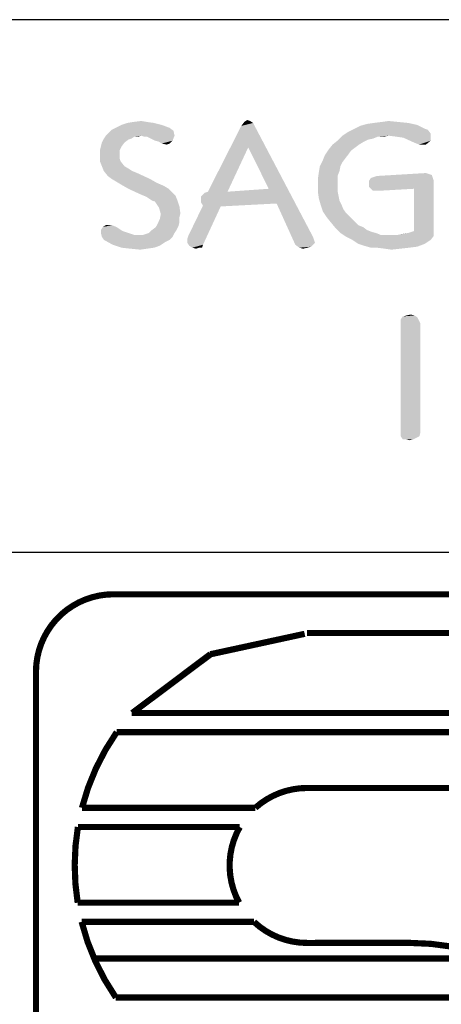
# Model space of a CAD drawing. Header units: inches. Extents: x -1.2 to 81.2, y -1.2 to 52.9.
# Tile 8 of 39: x 66.5 to 68.1, y 2.7 to 6.4. Entities that reach past the tile are written whole.
import ezdxf

# ---------------------------------------------------------------- set-up
doc = ezdxf.new("R2010")
doc.units = ezdxf.units.IN
doc.header["$LTSCALE"] = 4.4
doc.header["$MEASUREMENT"] = 0
doc.layers.get('0').update_dxf_attribs({"linetype": 'CONTINUOUS'})

msp = doc.modelspace()

# ---------------------------------------------------------------- linework, layer by layer
at = {"color": 2, "linetype": 'CONTINUOUS'}
for p, q in [((80, 6.4338), (66.4706, 6.4338)), ((80, 4.4118), (66.4706, 4.4118))]:
    msp.add_line(p, q, dxfattribs=at)
at = {"color": 2, "linetype": 'CONTINUOUS', "const_width": 0.0235}
for points in [[(66.8766, 4.2527, 0.414214), (66.5825, 3.9586)], [(66.889, 3.7292, 0.090232), (66.7571, 3.4421)], [(67.6119, 3.5174, 0.185008), (67.4154, 3.4421)], [(66.7417, 3.3692, 0.081879), (66.7409, 3.0821)], [(67.3565, 3.3692, 0.260579), (67.3539, 3.0821)], [(66.7559, 3.0092, 0.089982), (66.8857, 2.7221)], [(67.4103, 3.0092, 0.191374), (67.6122, 2.9292)], [(68.5727, 2.7221, 0.176612), (68.0048, 2.9292)]]:
    msp.add_lwpolyline(points, format="xyb", dxfattribs=at)
for points in [[(66.8766, 4.2527), (73.0544, 4.2527)], [(67.6028, 4.1026), (67.2441, 4.025)], [(67.2459, 4.025), (67.6028, 4.1026)], [(67.6119, 4.1056), (68.8872, 4.1056)], [(67.2441, 4.025), (66.9478, 3.802)], [(66.9478, 3.802), (67.2459, 4.025)], [(66.5825, 1.3115), (66.5825, 3.9586)], [(68.8872, 3.8021), (66.9459, 3.8021)], [(66.889, 3.7292), (68.8872, 3.7292)], [(68.8872, 3.5174), (67.6119, 3.5174)], [(67.4154, 3.4421), (66.7571, 3.4421)], [(66.7417, 3.3692), (67.3565, 3.3692)], [(67.3539, 3.0821), (66.7409, 3.0821)], [(66.7559, 3.0092), (67.4103, 3.0092)], [(67.6122, 2.9292), (68.0061, 2.9296)], [(66.7964, 2.8702), (68.3011, 2.8702)], [(68.5728, 2.7221), (66.8857, 2.7221)]]:
    msp.add_lwpolyline(points, dxfattribs=at)
at = {"color": 2, "linetype": 'CONTINUOUS'}
for points in [[(67.09, 6.0232), (66.87, 6.0158), (66.8849, 6.0232)], [(66.87, 6.0158), (67.09, 6.0232), (67.1049, 6.012)], [(67.0602, 6.0344), (66.8849, 6.0232), (66.9073, 6.0344)], [(66.8849, 6.0232), (67.0602, 6.0344), (67.09, 6.0232)], [(67.0304, 6.0419), (66.9073, 6.0344), (66.9297, 6.0419)], [(66.9073, 6.0344), (67.0304, 6.0419), (67.0602, 6.0344)], [(67.0043, 6.0456), (66.9297, 6.0419), (66.9521, 6.0456)], [(66.9297, 6.0419), (67.0043, 6.0456), (67.0304, 6.0419)], [(66.9521, 6.0456), (66.9819, 6.0493), (67.0043, 6.0456)], [(67.3883, 5.9486), (67.2354, 5.7809), (67.3622, 6.0307)], [(67.4069, 6.0419), (67.3622, 6.0307), (67.3734, 6.0456)], [(67.3883, 5.9486), (67.3622, 6.0307), (67.4069, 6.0419)], [(67.3958, 6.0493), (67.3734, 6.0456), (67.3846, 6.053)], [(67.3734, 6.0456), (67.3958, 6.0493), (67.4069, 6.0419)], [(67.4666, 5.792), (67.3883, 5.9486), (67.4069, 6.0419)], [(67.4964, 5.7361), (67.4666, 5.792), (67.4069, 6.0419)], [(67.4964, 5.7361), (67.4069, 6.0419), (67.6344, 5.6093)], [(68.0594, 6.0195), (68.0706, 6.0158), (67.7686, 6.0083)], [(68.0594, 6.0195), (67.7686, 6.0083), (67.791, 6.0195)], [(67.791, 6.0195), (67.8133, 6.0307), (68.0296, 6.0344)], [(67.791, 6.0195), (68.0296, 6.0344), (68.0594, 6.0195)], [(68.0296, 6.0344), (67.8133, 6.0307), (67.8394, 6.0381)], [(67.996, 6.0419), (67.8394, 6.0381), (67.8655, 6.0419)], [(67.8394, 6.0381), (67.996, 6.0419), (68.0296, 6.0344)], [(67.9588, 6.0456), (67.8655, 6.0419), (67.8954, 6.0456)], [(67.8655, 6.0419), (67.9588, 6.0456), (67.996, 6.0419)], [(67.8954, 6.0456), (67.9215, 6.0493), (67.9588, 6.0456)], [(66.9446, 5.9822), (66.9334, 5.9785), (66.8328, 5.9673)], [(66.9446, 5.9822), (66.8328, 5.9673), (66.8402, 5.9822)], [(66.9819, 5.9934), (66.9558, 5.9897), (66.8402, 5.9822)], [(66.9819, 5.9934), (66.8402, 5.9822), (66.8477, 5.9934)], [(66.8402, 5.9822), (66.9558, 5.9897), (66.9446, 5.9822)], [(66.8477, 5.9934), (66.8589, 6.0046), (67.1049, 6.012)], [(66.9819, 5.9934), (66.8477, 5.9934), (67.1049, 6.012)], [(67.1049, 6.012), (66.8589, 6.0046), (66.87, 6.0158)], [(66.9558, 5.9897), (66.9819, 5.9934), (66.9707, 5.9897)], [(66.9819, 5.9934), (67.1049, 6.012), (67.1087, 5.9934)], [(67.1087, 5.9934), (66.9931, 5.9897), (66.9819, 5.9934)], [(67.0043, 5.9897), (66.9931, 5.9897), (67.1087, 5.9934)], [(67.0192, 5.9822), (67.0043, 5.9897), (67.1087, 5.9934)], [(67.0341, 5.9747), (67.0192, 5.9822), (67.1087, 5.9934)], [(67.0341, 5.9747), (67.1087, 5.9934), (67.1012, 5.9747)], [(67.8805, 5.9897), (67.7276, 5.9747), (67.7462, 5.9934)], [(67.8805, 5.9897), (67.8618, 5.9822), (67.7276, 5.9747)], [(67.8618, 5.9822), (67.8432, 5.9785), (67.7276, 5.9747)], [(68.0818, 6.0008), (67.7462, 5.9934), (67.7686, 6.0083)], [(67.9215, 5.9934), (67.7462, 5.9934), (68.0818, 6.0008)], [(67.7462, 5.9934), (67.9215, 5.9934), (67.8805, 5.9897)], [(67.7686, 6.0083), (68.0706, 6.0158), (68.0818, 6.0008)], [(67.8805, 5.9897), (67.9215, 5.9934), (67.9028, 5.9897)], [(67.9513, 5.9897), (67.9215, 5.9934), (68.0818, 6.0008)], [(67.9513, 5.9897), (68.0818, 6.0008), (68.0818, 5.9897)], [(68.0818, 5.9897), (67.9774, 5.9859), (67.9513, 5.9897)], [(67.9774, 5.9859), (68.0818, 5.9897), (68.0818, 5.9747)], [(68.0818, 5.9747), (68.0184, 5.9673), (67.9774, 5.9859)], [(66.9073, 5.9524), (66.8253, 5.9375), (66.829, 5.9524)], [(66.8253, 5.9375), (66.9073, 5.9524), (66.8999, 5.9375)], [(66.9185, 5.9673), (66.829, 5.9524), (66.8328, 5.9673)], [(66.829, 5.9524), (66.9185, 5.9673), (66.9073, 5.9524)], [(66.8328, 5.9673), (66.9334, 5.9785), (66.9185, 5.9673)], [(67.1012, 5.9747), (67.049, 5.971), (67.0341, 5.9747)], [(67.0602, 5.9636), (67.049, 5.971), (67.1012, 5.9747)], [(67.0602, 5.9636), (67.1012, 5.9747), (67.09, 5.9636)], [(67.09, 5.9636), (67.0788, 5.9598), (67.0602, 5.9636)], [(67.2354, 5.7809), (67.3883, 5.9486), (67.31, 5.7809)], [(67.8096, 5.9598), (67.7947, 5.9486), (67.694, 5.9412)], [(67.8096, 5.9598), (67.694, 5.9412), (67.7089, 5.9598)], [(67.694, 5.9412), (67.7947, 5.9486), (67.7798, 5.9375)], [(67.8283, 5.971), (67.7089, 5.9598), (67.7276, 5.9747)], [(67.7089, 5.9598), (67.8283, 5.971), (67.8096, 5.9598)], [(67.7276, 5.9747), (67.8432, 5.9785), (67.8283, 5.971)], [(68.0371, 5.9598), (68.0184, 5.9673), (68.0818, 5.9747)], [(68.052, 5.9598), (68.0371, 5.9598), (68.0818, 5.9747)], [(68.052, 5.9598), (68.0818, 5.9747), (68.0632, 5.9598)], [(66.8999, 5.9375), (66.8253, 5.9225), (66.8253, 5.9375)], [(66.8253, 5.9225), (66.8999, 5.9375), (66.8999, 5.9225)], [(66.8999, 5.9225), (66.8999, 5.9076), (66.8253, 5.8964)], [(66.8999, 5.9225), (66.8253, 5.8964), (66.8253, 5.9225)], [(66.8253, 5.8964), (66.8999, 5.9076), (66.9036, 5.8964)], [(67.7574, 5.9076), (67.6717, 5.9002), (67.6791, 5.9188)], [(67.6717, 5.9002), (67.7574, 5.9076), (67.7462, 5.8927)], [(67.7798, 5.9375), (67.6791, 5.9188), (67.694, 5.9412)], [(67.7798, 5.9375), (67.7686, 5.9225), (67.6791, 5.9188)], [(67.6791, 5.9188), (67.7686, 5.9225), (67.7574, 5.9076)], [(66.9036, 5.8964), (66.8328, 5.8778), (66.8253, 5.8964)], [(66.8328, 5.8778), (66.9036, 5.8964), (66.9185, 5.8778)], [(66.9185, 5.8778), (66.8402, 5.8592), (66.8328, 5.8778)], [(66.9185, 5.8778), (66.9371, 5.8666), (66.8402, 5.8592)], [(67.7388, 5.8778), (67.735, 5.8592), (67.6568, 5.8554)], [(67.7388, 5.8778), (67.6568, 5.8554), (67.6605, 5.8778)], [(67.7462, 5.8927), (67.6605, 5.8778), (67.6717, 5.9002)], [(67.6605, 5.8778), (67.7462, 5.8927), (67.7388, 5.8778)], [(66.8402, 5.8592), (66.9371, 5.8666), (66.9483, 5.8592)], [(66.9483, 5.8592), (66.8551, 5.8405), (66.8402, 5.8592)], [(66.9483, 5.8592), (66.967, 5.8517), (66.8551, 5.8405)], [(66.87, 5.8293), (66.8551, 5.8405), (66.967, 5.8517)], [(66.87, 5.8293), (66.967, 5.8517), (67.0154, 5.8293)], [(67.7276, 5.8405), (67.653, 5.8293), (67.6568, 5.8554)], [(67.653, 5.8293), (67.7276, 5.8405), (67.7276, 5.8256)], [(67.6568, 5.8554), (67.735, 5.8592), (67.7276, 5.8405)], [(68.0893, 5.8331), (67.8469, 5.8219), (67.8544, 5.8331)], [(67.8469, 5.8219), (68.0893, 5.8331), (68.093, 5.8219)], [(67.8544, 5.8331), (67.8767, 5.8405), (68.0855, 5.8442)], [(67.8544, 5.8331), (68.0855, 5.8442), (68.0893, 5.8331)], [(68.0743, 5.848), (67.8767, 5.8405), (68.0632, 5.8517)], [(68.0743, 5.848), (68.0855, 5.8442), (67.8767, 5.8405)], [(67.0154, 5.8293), (66.8887, 5.8181), (66.87, 5.8293)], [(66.8887, 5.8181), (67.0154, 5.8293), (67.0415, 5.8144)], [(67.0415, 5.8144), (66.9073, 5.807), (66.8887, 5.8181)], [(66.9073, 5.807), (67.0415, 5.8144), (67.0676, 5.8032)], [(67.0676, 5.8032), (66.9334, 5.792), (66.9073, 5.807)], [(66.9334, 5.792), (67.0676, 5.8032), (67.0863, 5.792)], [(67.7276, 5.8256), (67.653, 5.807), (67.653, 5.8293)], [(67.653, 5.807), (67.7276, 5.8256), (67.7276, 5.807)], [(67.7276, 5.807), (67.7276, 5.7846), (67.653, 5.7809)], [(67.7276, 5.807), (67.653, 5.7809), (67.653, 5.807)], [(68.093, 5.8219), (67.8469, 5.8107), (67.8469, 5.8219)], [(67.8469, 5.7995), (67.8469, 5.8107), (68.093, 5.8219)], [(68.0184, 5.792), (67.8469, 5.7995), (68.093, 5.8219)], [(68.0184, 5.792), (67.8618, 5.7846), (67.8469, 5.7995)], [(68.0184, 5.6317), (68.0184, 5.792), (68.093, 5.8219)], [(68.0184, 5.6317), (68.093, 5.8219), (68.093, 5.6131)], [(67.0863, 5.792), (66.9819, 5.7697), (66.9334, 5.792)], [(67.0863, 5.792), (67.0975, 5.7809), (66.9819, 5.7697)], [(66.9819, 5.7697), (67.0975, 5.7809), (67.1124, 5.7659)], [(67.1124, 5.7659), (67.0005, 5.7622), (66.9819, 5.7697)], [(67.0229, 5.7473), (67.0005, 5.7622), (67.1124, 5.7659)], [(67.0229, 5.7473), (67.1124, 5.7659), (67.1198, 5.7473)], [(67.2093, 5.7622), (67.31, 5.7809), (67.4666, 5.792)], [(67.2093, 5.751), (67.2093, 5.7622), (67.4666, 5.792)], [(67.2093, 5.7398), (67.2093, 5.751), (67.4666, 5.792)], [(67.4964, 5.7361), (67.2093, 5.7398), (67.4666, 5.792)], [(67.2093, 5.7622), (67.2242, 5.7771), (67.31, 5.7809)], [(67.31, 5.7809), (67.2242, 5.7771), (67.2354, 5.7809)], [(67.653, 5.7809), (67.7276, 5.7846), (67.7313, 5.7659)], [(67.7313, 5.7659), (67.6568, 5.7548), (67.653, 5.7809)], [(67.6568, 5.7548), (67.7313, 5.7659), (67.735, 5.7473)], [(67.8767, 5.7846), (67.8618, 5.7846), (68.0184, 5.792)], [(67.8767, 5.7846), (68.0184, 5.792), (67.8879, 5.7846)], [(67.1198, 5.7473), (67.0341, 5.7436), (67.0229, 5.7473)], [(67.0415, 5.7324), (67.0341, 5.7436), (67.1198, 5.7473)], [(67.0415, 5.7324), (67.1198, 5.7473), (67.1273, 5.7249)], [(67.1273, 5.7249), (67.049, 5.7212), (67.0415, 5.7324)], [(67.0527, 5.71), (67.049, 5.7212), (67.1273, 5.7249)], [(67.0527, 5.71), (67.1273, 5.7249), (67.131, 5.6988)], [(67.1571, 5.6019), (67.1609, 5.6131), (67.2839, 5.7249)], [(67.1571, 5.587), (67.1571, 5.6019), (67.2839, 5.7249)], [(67.1571, 5.587), (67.2839, 5.7249), (67.2168, 5.5795)], [(67.2839, 5.7249), (67.1609, 5.6131), (67.2168, 5.7287)], [(67.4964, 5.7361), (67.2168, 5.7287), (67.2093, 5.7398)], [(67.2168, 5.7287), (67.4964, 5.7361), (67.2839, 5.7249)], [(67.6344, 5.6093), (67.5673, 5.5795), (67.4964, 5.7361)], [(67.735, 5.7473), (67.6642, 5.7287), (67.6568, 5.7548)], [(67.735, 5.7473), (67.7425, 5.7324), (67.6642, 5.7287)], [(67.6642, 5.7287), (67.7425, 5.7324), (67.75, 5.7137)], [(67.75, 5.7137), (67.6717, 5.7063), (67.6642, 5.7287)], [(67.131, 5.6988), (67.0565, 5.6951), (67.0527, 5.71)], [(67.1273, 5.6839), (67.0527, 5.6765), (67.0565, 5.6951)], [(67.0527, 5.6765), (67.1273, 5.6839), (67.1273, 5.6653)], [(67.0565, 5.6951), (67.131, 5.6988), (67.1273, 5.6839)], [(67.6717, 5.7063), (67.75, 5.7137), (67.7611, 5.6988)], [(67.7611, 5.6988), (67.6866, 5.6839), (67.6717, 5.7063)], [(67.6866, 5.6839), (67.7611, 5.6988), (67.7761, 5.6839)], [(67.7761, 5.6839), (67.7015, 5.6653), (67.6866, 5.6839)], [(67.7761, 5.6839), (67.791, 5.669), (67.7015, 5.6653)], [(66.8887, 5.6466), (66.829, 5.6354), (66.8365, 5.6466)], [(66.829, 5.6354), (66.8887, 5.6466), (66.911, 5.6317)], [(66.87, 5.6541), (66.8365, 5.6466), (66.8477, 5.6541)], [(66.8365, 5.6466), (66.87, 5.6541), (66.8887, 5.6466)], [(67.0229, 5.6354), (67.0378, 5.6466), (67.1236, 5.6504)], [(67.0229, 5.6354), (67.1236, 5.6504), (67.1161, 5.6354)], [(67.1236, 5.6504), (67.0378, 5.6466), (67.0453, 5.6615)], [(67.1273, 5.6653), (67.0453, 5.6615), (67.0527, 5.6765)], [(67.0453, 5.6615), (67.1273, 5.6653), (67.1236, 5.6504)], [(67.7015, 5.6653), (67.791, 5.669), (67.8059, 5.6541)], [(67.8059, 5.6541), (67.7201, 5.6429), (67.7015, 5.6653)], [(67.8059, 5.6541), (67.8245, 5.6466), (67.7201, 5.6429)], [(67.7201, 5.6429), (67.8245, 5.6466), (67.8394, 5.6354)], [(66.911, 5.6317), (66.829, 5.6243), (66.829, 5.6354)], [(66.829, 5.6243), (66.911, 5.6317), (66.9334, 5.6243)], [(66.9334, 5.6243), (66.8328, 5.6093), (66.829, 5.6243)], [(66.9334, 5.6243), (66.9558, 5.6168), (66.8328, 5.6093)], [(66.9782, 5.6168), (66.9893, 5.6168), (66.8328, 5.6093)], [(66.9558, 5.6168), (66.9782, 5.6168), (66.8328, 5.6093)], [(67.1012, 5.6093), (66.8328, 5.6093), (66.9893, 5.6168)], [(67.1012, 5.6093), (66.8402, 5.5982), (66.8328, 5.6093)], [(66.8402, 5.5982), (67.1012, 5.6093), (67.09, 5.5982)], [(66.9893, 5.6168), (67.0005, 5.6205), (67.1087, 5.6243)], [(66.9893, 5.6168), (67.1087, 5.6243), (67.1012, 5.6093)], [(67.1087, 5.6243), (67.0005, 5.6205), (67.0117, 5.6243)], [(67.1161, 5.6354), (67.0117, 5.6243), (67.0229, 5.6354)], [(67.0117, 5.6243), (67.1161, 5.6354), (67.1087, 5.6243)], [(67.6344, 5.6093), (67.6381, 5.5982), (67.5673, 5.5795)], [(67.8394, 5.6354), (67.7388, 5.6243), (67.7201, 5.6429)], [(67.8394, 5.6354), (67.8581, 5.628), (67.7388, 5.6243)], [(67.7388, 5.6243), (67.8581, 5.628), (67.873, 5.6243)], [(67.873, 5.6243), (67.7611, 5.6093), (67.7388, 5.6243)], [(67.873, 5.6243), (67.8916, 5.6168), (67.7611, 5.6093)], [(67.955, 5.6168), (68.093, 5.6131), (67.7611, 5.6093)], [(67.9327, 5.6168), (67.955, 5.6168), (67.7611, 5.6093)], [(67.9103, 5.6168), (67.9327, 5.6168), (67.7611, 5.6093)], [(67.8916, 5.6168), (67.9103, 5.6168), (67.7611, 5.6093)], [(67.7835, 5.5982), (67.7611, 5.6093), (68.093, 5.6131)], [(67.7835, 5.5982), (68.093, 5.6131), (68.0818, 5.5982)], [(67.955, 5.6168), (67.9737, 5.6205), (67.996, 5.6243)], [(68.093, 5.6131), (67.955, 5.6168), (67.996, 5.6243)], [(68.093, 5.6131), (67.996, 5.6243), (68.0184, 5.6317)], [(67.09, 5.5982), (66.8738, 5.5795), (66.8402, 5.5982)], [(67.09, 5.5982), (67.0751, 5.5907), (66.8738, 5.5795)], [(66.8738, 5.5795), (67.0751, 5.5907), (67.0527, 5.5758)], [(67.0527, 5.5758), (66.9073, 5.5683), (66.8738, 5.5795)], [(66.9073, 5.5683), (67.0527, 5.5758), (67.0304, 5.5683)], [(67.2168, 5.5795), (67.1646, 5.5758), (67.1571, 5.587)], [(67.1758, 5.5683), (67.1646, 5.5758), (67.2168, 5.5795)], [(67.2019, 5.5683), (67.1758, 5.5683), (67.2168, 5.5795)], [(67.2019, 5.5683), (67.2168, 5.5795), (67.2131, 5.5683)], [(67.6381, 5.5982), (67.6418, 5.587), (67.5673, 5.5795)], [(67.5673, 5.5795), (67.6418, 5.587), (67.6269, 5.5721)], [(67.6269, 5.5721), (67.5822, 5.5683), (67.5673, 5.5795)], [(67.5822, 5.5683), (67.6269, 5.5721), (67.612, 5.5683)], [(68.0818, 5.5982), (67.8059, 5.5832), (67.7835, 5.5982)], [(67.8059, 5.5832), (68.0818, 5.5982), (68.0594, 5.5832)], [(68.0594, 5.5832), (67.8283, 5.5758), (67.8059, 5.5832)], [(67.8283, 5.5758), (68.0594, 5.5832), (68.0296, 5.5721)], [(68.0296, 5.5721), (67.8544, 5.5683), (67.8283, 5.5758)], [(67.8767, 5.5683), (67.8544, 5.5683), (68.0296, 5.5721)], [(67.8767, 5.5683), (68.0296, 5.5721), (67.9998, 5.5683)], [(67.0304, 5.5683), (66.9409, 5.5646), (66.9073, 5.5683)], [(66.9409, 5.5646), (67.0304, 5.5683), (67.0043, 5.5646)], [(67.0043, 5.5646), (66.9782, 5.5609), (66.9409, 5.5646)], [(67.2019, 5.5683), (67.1907, 5.5646), (67.1758, 5.5683)], [(67.612, 5.5683), (67.5971, 5.5646), (67.5822, 5.5683)], [(67.9998, 5.5683), (67.9066, 5.5646), (67.8767, 5.5683)], [(67.9066, 5.5646), (67.9998, 5.5683), (67.9662, 5.5646)], [(67.9662, 5.5646), (67.9327, 5.5609), (67.9066, 5.5646)], [(68.0199, 5.3111), (67.9751, 5.3073), (67.99, 5.3111)], [(67.9751, 5.3073), (68.0199, 5.3111), (68.0311, 5.3036)], [(67.99, 5.3111), (68.005, 5.3148), (68.0199, 5.3111)], [(68.0311, 5.3036), (67.9677, 5.2962), (67.9751, 5.3073)], [(67.9677, 5.285), (67.9677, 5.2962), (68.0311, 5.3036)], [(67.9677, 5.285), (68.0311, 5.3036), (68.0422, 5.2812)], [(68.0422, 5.2812), (67.9677, 4.8636), (67.9677, 5.285)], [(68.0422, 5.2812), (68.0422, 4.8674), (67.9677, 4.8636)], [(67.9677, 4.8525), (67.9677, 4.8636), (68.0422, 4.8674)], [(67.9677, 4.8525), (68.0422, 4.8674), (68.0385, 4.8525)], [(68.0385, 4.8525), (67.9751, 4.8413), (67.9677, 4.8525)], [(67.9863, 4.8413), (67.9751, 4.8413), (68.0385, 4.8525)], [(67.9863, 4.8413), (68.0385, 4.8525), (68.0161, 4.8413)], [(68.0161, 4.8413), (68.0012, 4.8375), (67.9863, 4.8413)]]:
    msp.add_solid(points, dxfattribs=at)

doc.saveas('drawing.dxf')
